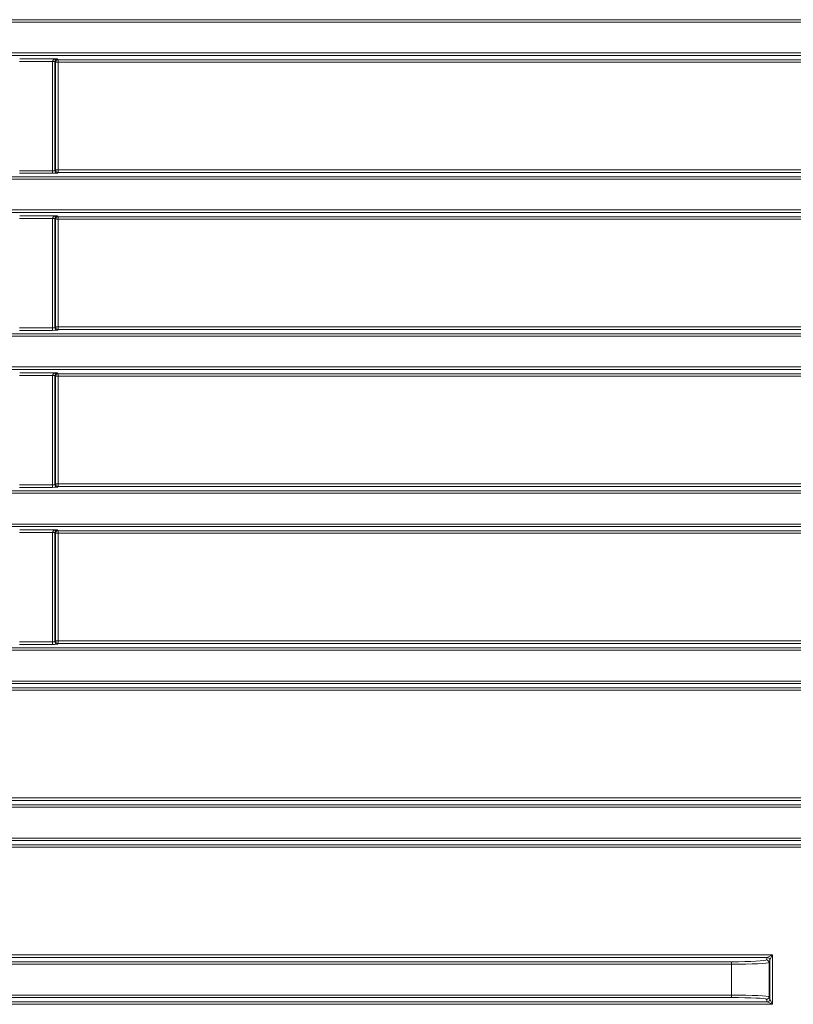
# Model space of a CAD drawing. Header units: millimetres. Extents: x 0 to 1118, y 0 to 864.
# Tile 114 of 256: x 203 to 219, y 448 to 467. Entities that reach past the tile are written whole.
import ezdxf

# ---------------------------------------------------------------- set-up
doc = ezdxf.new("R2010")
doc.units = ezdxf.units.MM

msp = doc.modelspace()

# ---------------------------------------------------------------- linework, layer by layer
at = {"color": 7, "linetype": 'Continuous', "lineweight": 18}
for p, q in [((35.9277, 467.3789), (225.0705, 467.3789)), ((225.0705, 467.329), (35.9277, 467.329)), ((35.9277, 466.7164), (225.0705, 466.7164)), ((225.0705, 466.6664), (35.9277, 466.6664)), ((203.8268, 466.5494), (203.1732, 466.5494)), ((203.1749, 466.5993), (203.9216, 466.5993)), ((203.8267, 464.3709), (203.8267, 466.5444)), ((203.8766, 466.5444), (203.8267, 466.5444)), ((203.8766, 466.5469), (203.8268, 466.5494)), ((203.8893, 466.5317), (203.8766, 466.5444)), ((203.8766, 466.5444), (203.8766, 464.3759)), ((203.8893, 464.3886), (203.8893, 466.5317)), ((203.9392, 466.5317), (203.8893, 466.5317)), ((203.9216, 466.5993), (203.9392, 466.5817)), ((203.9392, 466.5817), (223.4935, 466.5817)), ((203.9392, 466.5817), (203.9392, 466.5317)), ((223.4935, 466.5317), (203.9392, 466.5317)), ((203.9392, 466.5317), (203.9392, 464.3886)), ((203.1732, 464.3709), (203.8267, 464.3709)), ((203.8267, 464.321), (203.1732, 464.321)), ((203.8267, 464.3709), (203.8267, 464.321)), ((203.8766, 464.3759), (203.8893, 464.3886)), ((203.8893, 464.3886), (203.9392, 464.3886)), ((203.9392, 464.3387), (203.9265, 464.326)), ((203.9392, 464.3886), (203.9392, 464.3387)), ((203.9392, 464.3886), (223.4935, 464.3886)), ((223.4935, 464.3387), (203.9392, 464.3387)), ((35.9277, 464.2539), (225.0705, 464.2539)), ((225.0705, 464.204), (35.9277, 464.204)), ((35.9277, 463.5914), (225.0705, 463.5914)), ((225.0705, 463.5414), (35.9277, 463.5414)), ((203.1749, 463.4743), (203.9216, 463.4743)), ((203.9216, 463.4743), (203.9392, 463.4567)), ((203.8268, 463.4244), (203.1732, 463.4244)), ((203.8766, 463.4194), (203.8267, 463.4194)), ((203.8267, 461.2459), (203.8267, 463.4194)), ((203.8766, 463.4219), (203.8268, 463.4244)), ((203.8893, 463.4067), (203.8766, 463.4194)), ((203.8766, 463.4194), (203.8766, 461.2509)), ((203.8893, 461.2636), (203.8893, 463.4067)), ((203.9392, 463.4067), (203.8893, 463.4067)), ((203.9392, 463.4567), (223.4935, 463.4567)), ((203.9392, 463.4567), (203.9392, 463.4067)), ((203.9392, 463.4067), (203.9392, 461.2636)), ((223.4935, 463.4067), (203.9392, 463.4067)), ((35.9277, 461.1289), (225.0705, 461.1289)), ((203.1732, 461.2459), (203.8267, 461.2459)), ((203.8267, 461.196), (203.1732, 461.196)), ((203.8267, 461.2459), (203.8267, 461.196)), ((203.8766, 461.2509), (203.8893, 461.2636)), ((203.8893, 461.2636), (203.9392, 461.2636)), ((203.9392, 461.2137), (203.9265, 461.201)), ((203.9392, 461.2636), (203.9392, 461.2137)), ((203.9392, 461.2636), (223.4935, 461.2636)), ((223.4935, 461.2137), (203.9392, 461.2137)), ((225.0705, 461.079), (35.9277, 461.079)), ((35.9277, 460.4664), (225.0705, 460.4664)), ((225.0705, 460.4164), (35.9277, 460.4164)), ((203.1749, 460.3493), (203.9216, 460.3493)), ((203.9216, 460.3493), (203.9392, 460.3317)), ((203.8268, 460.2994), (203.1732, 460.2994)), ((203.8766, 460.2944), (203.8267, 460.2944)), ((203.8267, 458.1209), (203.8267, 460.2944)), ((203.8766, 460.2969), (203.8268, 460.2994)), ((203.8893, 460.2817), (203.8766, 460.2944)), ((203.8766, 460.2944), (203.8766, 458.1259)), ((203.8893, 458.1386), (203.8893, 460.2817)), ((203.9392, 460.2817), (203.8893, 460.2817)), ((203.9392, 460.3317), (223.4935, 460.3317)), ((203.9392, 460.3317), (203.9392, 460.2817)), ((223.4935, 460.2817), (203.9392, 460.2817)), ((203.9392, 460.2817), (203.9392, 458.1386)), ((35.9277, 458.0039), (225.0705, 458.0039)), ((203.1732, 458.1209), (203.8267, 458.1209)), ((203.8267, 458.071), (203.1732, 458.071)), ((203.8267, 458.1209), (203.8267, 458.071)), ((203.8766, 458.1259), (203.8893, 458.1386)), ((203.8893, 458.1386), (203.9392, 458.1386)), ((203.9392, 458.0887), (203.9265, 458.076)), ((203.9392, 458.1386), (203.9392, 458.0887)), ((203.9392, 458.1386), (223.4935, 458.1386)), ((223.4935, 458.0887), (203.9392, 458.0887)), ((225.0705, 457.954), (35.9277, 457.954)), ((35.9277, 457.3414), (225.0705, 457.3414)), ((225.0705, 457.2914), (35.9277, 457.2914)), ((203.1749, 457.2243), (203.9216, 457.2243)), ((203.9216, 457.2243), (203.9392, 457.2067)), ((203.9392, 457.2067), (223.4935, 457.2067)), ((203.9392, 457.2067), (203.9392, 457.1567)), ((203.8268, 457.1744), (203.1732, 457.1744)), ((203.8267, 454.9959), (203.8267, 457.1694)), ((203.8766, 457.1694), (203.8267, 457.1694)), ((203.8766, 457.1719), (203.8268, 457.1744)), ((203.8893, 457.1567), (203.8766, 457.1694)), ((203.8766, 457.1694), (203.8766, 455.0009)), ((203.8893, 455.0136), (203.8893, 457.1567)), ((203.9392, 457.1567), (203.8893, 457.1567)), ((223.4935, 457.1567), (203.9392, 457.1567)), ((203.9392, 457.1567), (203.9392, 455.0136)), ((35.9277, 454.8789), (225.0705, 454.8789)), ((203.1732, 454.9959), (203.8267, 454.9959)), ((203.8267, 454.946), (203.1732, 454.946)), ((203.8267, 454.9959), (203.8267, 454.946)), ((203.8766, 455.0009), (203.8893, 455.0136)), ((203.8893, 455.0136), (203.9392, 455.0136)), ((203.9392, 454.9637), (203.9265, 454.951)), ((203.9392, 455.0136), (203.9392, 454.9637)), ((203.9392, 455.0136), (223.4935, 455.0136)), ((223.4935, 454.9637), (203.9392, 454.9637)), ((225.0705, 454.829), (35.9277, 454.829)), ((35.9277, 454.2164), (225.0705, 454.2164)), ((225.0705, 454.1664), (35.9277, 454.1664)), ((37.5047, 454.0817), (223.4935, 454.0817)), ((223.4935, 454.0317), (37.5047, 454.0317)), ((35.9277, 451.7539), (225.0705, 451.7539)), ((37.5047, 451.8886), (223.4935, 451.8886)), ((223.4935, 451.8387), (37.5047, 451.8387)), ((225.0705, 451.704), (35.9277, 451.704)), ((35.9277, 451.0914), (225.0705, 451.0914)), ((225.0705, 451.0414), (35.9277, 451.0414)), ((37.5047, 450.9567), (223.4935, 450.9567)), ((223.4935, 450.9067), (37.5047, 450.9067)), ((42.8434, 448.7636), (218.1548, 448.7636)), ((218.0549, 448.7137), (42.9433, 448.7137)), ((43.6595, 448.6289), (217.3388, 448.6289)), ((217.3388, 448.579), (217.3388, 448.6289)), ((218.0387, 448.6649), (218.0548, 448.7135)), ((218.0549, 448.7137), (218.1548, 448.7636)), ((218.1048, 448.6636), (218.0886, 448.615)), ((218.0886, 448.615), (218.0886, 447.9303)), ((218.1048, 447.8818), (218.1048, 448.6636)), ((218.1548, 448.7636), (218.1049, 448.6638)), ((218.1548, 448.7636), (218.1548, 447.7817)), ((217.3388, 448.579), (43.6595, 448.579)), ((217.3388, 447.9664), (217.3388, 448.579)), ((42.9433, 447.8317), (218.0549, 447.8317)), ((43.6595, 447.9664), (217.3388, 447.9664)), ((217.3388, 447.9164), (43.6595, 447.9164)), ((217.3388, 447.9164), (217.3388, 447.9664)), ((218.0548, 447.8318), (218.0387, 447.8804)), ((218.1548, 447.7817), (218.0549, 447.8317)), ((218.0886, 447.9303), (218.1048, 447.8818)), ((218.1049, 447.8816), (218.1548, 447.7817)), ((218.1548, 447.7817), (42.8434, 447.7817))]:
    msp.add_line(p, q, dxfattribs=at)
for centre, radius, start, end in [((203.9394, 466.5316), 0.0501, 90.1836, 179.8164), ((203.9267, 464.3761), 0.0501, 180.1836, 269.8164), ((203.9394, 464.3888), 0.0501, 180.1836, 269.8164), ((203.9394, 463.4066), 0.0501, 90.1836, 179.8164), ((203.9267, 461.2511), 0.0501, 180.1836, 269.8164), ((203.9394, 461.2638), 0.0501, 180.1836, 269.8164), ((203.9394, 460.2816), 0.0501, 90.1836, 179.8164), ((203.9267, 458.1261), 0.0501, 180.1836, 269.8164), ((203.9394, 458.1388), 0.0501, 180.1836, 269.8164), ((203.9394, 457.1566), 0.0501, 90.1836, 179.8164), ((203.9267, 455.0011), 0.0501, 180.1836, 269.8164), ((203.9394, 455.0138), 0.0501, 180.1836, 269.8164), ((218.0386, 448.6149), 0.05, 0.09622, 89.97363), ((218.0548, 448.6635), 0.05, 0.09622, 89.97363), ((218.0548, 448.6636), 0.0501, 0.1836, 89.8164), ((218.0386, 447.9304), 0.05, 270.02637, 359.90378), ((218.0548, 447.8819), 0.05, 270.02637, 359.90378), ((218.0548, 447.8817), 0.0501, 270.1836, 359.8164)]:
    msp.add_arc(centre, radius, start, end, dxfattribs=at)
for centre, major_axis, ratio, start_param, end_param in [((203.9268, 466.5442), (0.0709, -0.0709), 0.9972647, 3.8760005, 3.9256213), ((203.9216, 466.5494), (0.0949, 0.0036), 0.5255779, 1.5507681, 3.0692045), ((203.9216, 466.5494), (0.0186, 0.0476), 0.8607595, 0.4263347, 1.9447712), ((203.9268, 466.5442), (-0.0356, 0.0356), 0.9918461, 0.7344078, 0.7840286), ((203.8267, 464.3762), (0.05, 0), 0.1048156, 4.712389, 6.2308254), ((203.8267, 464.3262), (0.1, 0), 0.0524078, 4.712389, 6.2308254), ((203.9216, 463.4244), (0.0949, 0.0036), 0.5255779, 1.5507681, 3.0692045), ((203.9216, 463.4244), (0.0186, 0.0476), 0.8607595, 0.4263347, 1.9447712), ((203.9268, 463.4192), (0.0709, -0.0709), 0.9972647, 3.8760005, 3.9256213), ((203.9268, 463.4192), (-0.0356, 0.0356), 0.9918461, 0.7344078, 0.7840286), ((203.8267, 461.2512), (0.05, 0), 0.1048156, 4.712389, 6.2308254), ((203.8267, 461.2012), (0.1, 0), 0.0524078, 4.712389, 6.2308254), ((203.9216, 460.2994), (0.0949, 0.0036), 0.5255779, 1.5507681, 3.0692045), ((203.9216, 460.2994), (0.0186, 0.0476), 0.8607595, 0.4263347, 1.9447712), ((203.9268, 460.2942), (0.0709, -0.0709), 0.9972647, 3.8760005, 3.9256213), ((203.9268, 460.2942), (-0.0356, 0.0356), 0.9918461, 0.7344078, 0.7840286), ((203.8267, 458.1262), (0.05, 0), 0.1048156, 4.712389, 6.2308254), ((203.8267, 458.0762), (0.1, 0), 0.0524078, 4.712389, 6.2308254), ((203.9216, 457.1744), (0.0949, 0.0036), 0.5255779, 1.5507681, 3.0692045), ((203.9216, 457.1744), (0.0186, 0.0476), 0.8607595, 0.4263347, 1.9447712), ((203.9268, 457.1692), (0.0709, -0.0709), 0.9972647, 3.8760005, 3.9256213), ((203.9268, 457.1692), (-0.0356, 0.0356), 0.9918461, 0.7344078, 0.7840286), ((203.8267, 455.0012), (0.05, 0), 0.1048156, 4.712389, 6.2308254), ((203.8267, 454.9512), (0.1, 0), 0.0524078, 4.712389, 6.2308254), ((217.3388, 448.6656), (0.7, 0), 0.0524078, 4.712389, 6.265732), ((217.3388, 448.6157), (0.75, 0), 0.0489139, 4.712389, 6.265732), ((218.1548, 448.7134), (0.1, 0), 0.0524078, 3.0892328, 3.1241394), ((218.1548, 448.6635), (0.05, 0), 0.1048156, 3.0892328, 3.1241394), ((217.3388, 447.9297), (0.75, 0), 0.0489139, 0.0174533, 1.5707963), ((217.3388, 447.8798), (0.7, 0), 0.0524078, 0.0174533, 1.5707963), ((218.1548, 447.8319), (0.1, 0), 0.0524078, 3.1590459, 3.1939525), ((218.1548, 447.8819), (0.05, 0), 0.1048156, 3.1590459, 3.1939525)]:
    msp.add_ellipse(centre, major_axis=major_axis, ratio=ratio, start_param=start_param, end_param=end_param, dxfattribs=at)

doc.saveas('drawing.dxf')
